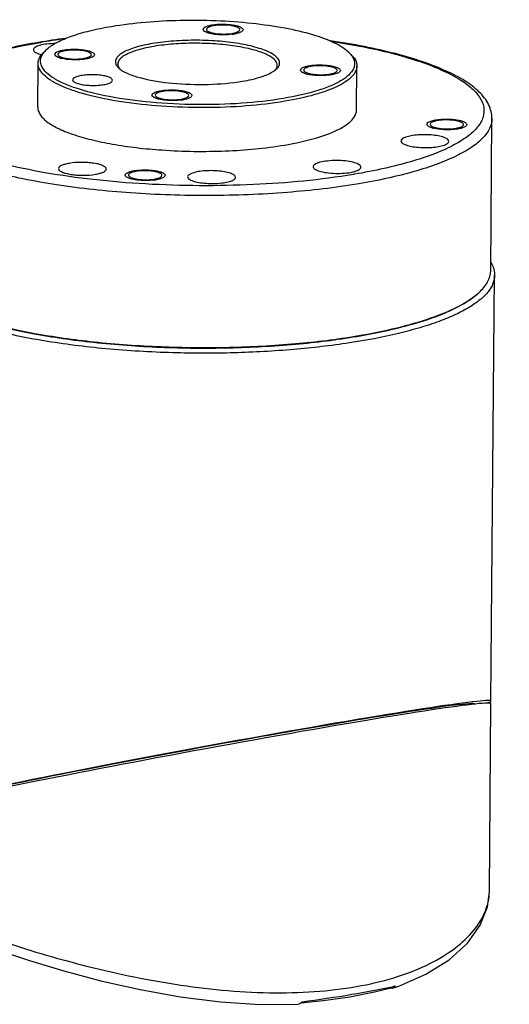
# Model space of a CAD drawing. Header units: millimetres. Extents: x 12 to 2508, y 25 to 1770.
# Tile 53 of 53: x 2321 to 2383, y 1533 to 1656. Entities that reach past the tile are written whole.
import ezdxf

# ---------------------------------------------------------------- set-up
doc = ezdxf.new("R2010")
doc.units = ezdxf.units.MM
for name, color, linetype in [('COVER_S_PBL83', 7, 'Continuous'), ('FLANGE_E_PBL107', 7, 'Continuous'), ('HOLDER_S_PBL87', 7, 'Continuous'), ('MODULE_S_ABL82', 7, 'Continuous'), ('new_view_8_VBL72', 7, 'Continuous')]:
    doc.layers.add(name, color=color, linetype=linetype)

# ---------------------------------------------------------------- blocks, each defined once
blk = doc.blocks.new('COVER_S_PBL83', base_point=(3180.14, 2156.91))
at = {"layer": 'COVER_S_PBL83', "color": 7}
for p, q in [((3226.39, 2152.15), (3226.59, 2175.78)), ((3139.97, 2159.57), (3157.67, 2163.54)), ((3133.73, 2162.42), (3133.7, 2159.04)), ((3134.55, 2161.85), (3139.97, 2159.57)), ((3134.92, 2157.12), (3135.08, 2157.03)), ((3135.08, 2157.03), (3135.34, 2156.91)), ((3135.83, 2156.71), (3158.45, 2147.24))]:
    blk.add_line(p, q, dxfattribs=at)
at = {"layer": 'COVER_S_PBL83', "color": 2}
for p, q in [((3157.55, 2148.81), (3157.67, 2163.54)), ((3134.52, 2158.44), (3134.55, 2161.85)), ((3134.52, 2158.44), (3157.55, 2148.81))]:
    blk.add_line(p, q, dxfattribs=at)
at = {"layer": 'COVER_S_PBL83', "color": 7}
for points in [[(3133.7, 2159.04), (3133.75, 2158.55), (3133.96, 2158.02), (3134.27, 2157.6), (3134.61, 2157.31), (3134.92, 2157.12)], [(3214.24, 2140.07), (3215.02, 2140.34), (3218.43, 2141.82), (3221.33, 2143.63), (3223.63, 2145.71), (3225.25, 2147.97), (3226.16, 2150.29), (3226.39, 2152.15)], [(3158.45, 2147.24), (3161.32, 2146.1), (3164.77, 2144.84), (3168.68, 2143.55), (3172.99, 2142.24), (3177.66, 2141.01), (3182.57, 2139.9), (3187.61, 2139), (3192.67, 2138.36), (3197.64, 2138.04), (3202.37, 2138.07)], [(3202.73, 2138.23), (3205.54, 2138.52), (3208.88, 2139), (3212, 2139.6), (3214.4, 2140.2)]]:
    blk.add_lwpolyline(points, dxfattribs=at)
for centre, radius, start, end in [((3135.98, 2165.27), 3.72, 246.2649, 247.3037), ((3202.28, 2138.77), 0.721, 303.6677, 309.5685)]:
    blk.add_arc(centre, radius, start, end, dxfattribs=at)
at = {"layer": 'COVER_S_PBL83', "color": 2}
blk.add_arc((3197.83, 2213.74), 75.28, 282.7011, 282.8652, dxfattribs=at)
at = {"layer": 'COVER_S_PBL83', "color": 7}
blk.add_ellipse((3189.03, 2168.82), major_axis=(37.56, 6.96), ratio=0.02463, start_param=-0.004785, end_param=2.554154, dxfattribs=at)
at = {"layer": 'COVER_S_PBL83', "color": 2}
for points, knots in [([(3133.7, 2159.04), (3133.7, 2158.92), (3134.01, 2158.66), (3134.3, 2158.53), (3134.52, 2158.44)], [0, 0, 0, 0, 0.333653, 1, 1, 1, 1]), ([(3134.52, 2158.44), (3134.51, 2158.13), (3134.64, 2157.51), (3135.08, 2157.04), (3135.34, 2156.91)], [0, 0, 0, 0, 0.526567, 1, 1, 1, 1]), ([(3157.55, 2148.81), (3158.77, 2148.3), (3161.45, 2147.26), (3167.57, 2145.13), (3176.34, 2142.57), (3187.65, 2140.24), (3197.43, 2139.35), (3205.01, 2139.6), (3210.2, 2140.27), (3214.84, 2141.41), (3218.83, 2142.99), (3222.06, 2144.93), (3224.47, 2147.16), (3225.99, 2149.58), (3226.38, 2151.33), (3226.39, 2152.15)], [0, 0, 0, 0, 0.052663, 0.114461, 0.258172, 0.416022, 0.573505, 0.647973, 0.717583, 0.781177, 0.837982, 0.887687, 0.930512, 0.967344, 1, 1, 1, 1]), ([(3158.44, 2147.24), (3158.17, 2147.36), (3157.68, 2147.83), (3157.54, 2148.48), (3157.55, 2148.81)], [0, 0, 0, 0, 0.472654, 1, 1, 1, 1]), ([(3202.89, 2138.37), (3204.97, 2138.64), (3208.82, 2139.22), (3212.65, 2139.91), (3214.39, 2140.3)], [0, 0, 0, 0, 0.541081, 1, 1, 1, 1])]:
    blk.add_open_spline(points, degree=3, knots=knots, dxfattribs=at)
at = {"layer": 'COVER_S_PBL83', "color": 7}
for points, knots in [([(3135.34, 2156.91), (3135.38, 2156.9), (3135.54, 2156.83), (3135.7, 2156.76), (3135.83, 2156.71)], [0, 0, 0, 0, 0.222275, 1, 1, 1, 1]), ([(3214.6, 2140.35), (3214.58, 2140.32), (3214.51, 2140.24), (3214.43, 2140.17), (3214.36, 2140.13)], [0, 0, 0, 0, 0.266294, 1, 1, 1, 1]), ([(3214.6, 2140.35), (3214.58, 2140.33), (3214.53, 2140.26), (3214.46, 2140.22), (3214.4, 2140.2)], [0, 0, 0, 0, 0.274375, 1, 1, 1, 1])]:
    blk.add_open_spline(points, degree=3, knots=knots, dxfattribs=at)
for points in [[(3214.24, 2140.07), (3214.13, 2140.03), (3214.01, 2140.03), (3213.9, 2140.06)], [(3214.36, 2140.13), (3214.32, 2140.1), (3214.28, 2140.08), (3214.24, 2140.07)], [(3202.37, 2138.07), (3202.48, 2138.07), (3202.59, 2138.11), (3202.68, 2138.17)], [(3202.74, 2138.21), (3202.8, 2138.26), (3202.85, 2138.31), (3202.89, 2138.37)]]:
    blk.add_open_spline(points, degree=3, dxfattribs=at)
blk = doc.blocks.new('HOLDER_S_PBL87', base_point=(3178.27, 2199.3))
at = {"layer": 'HOLDER_S_PBL87', "color": 7}
for p, q in [((3151.96, 2219.1), (3152.05, 2230.14)), ((3226.59, 2176.08), (3227.05, 2229.5)), ((3151.96, 2219.1), (3151.96, 2219.11)), ((3133.67, 2162.62), (3133.9, 2188.85)), ((3133.9, 2188.86), (3133.9, 2188.85)), ((3221.79, 2175.54), (3221.83, 2175.56)), ((3221.79, 2175.54), (3221.79, 2175.56)), ((3141.15, 2160.06), (3159.35, 2164.12)), ((3157.67, 2163.84), (3139.48, 2159.78)), ((3139.48, 2159.78), (3134.49, 2161.87)), ((3139.48, 2159.78), (3141.15, 2160.06)), ((3141.15, 2160.06), (3141.5, 2159.92))]:
    blk.add_line(p, q, dxfattribs=at)
at = {"layer": 'HOLDER_S_PBL87', "color": 2}
for p, q in [((3134.49, 2161.87), (3134.8, 2197.98)), ((3134.8, 2197.98), (3157.88, 2188.33)), ((3157.88, 2188.33), (3157.67, 2163.84)), ((3159.34, 2163.9), (3159.35, 2164.12))]:
    blk.add_line(p, q, dxfattribs=at)
at = {"layer": 'HOLDER_S_PBL87', "color": 7}
for centre, radius, start, end in [((3134.04, 2162.61), 0.364, 179.5432, 184.905), ((3134.16, 2162.65), 0.498, 205.8947, 207.4527)]:
    blk.add_arc(centre, radius, start, end, dxfattribs=at)
for centre, major_axis, start_param, end_param in [((3189.03, 2169.13), (37.56, 6.96), 6.121587, 8.837407), ((3189.03, 2169.13), (35.56, 6.58), 6.807722, 8.837407), ((3217.83, 2174.82), (4.01, 0.74), -0.004711, 1.071088), ((3189.03, 2169.13), (35.56, 6.58), 0.006721, 0.395117)]:
    blk.add_ellipse(centre, major_axis=major_axis, ratio=0.024305, start_param=start_param, end_param=end_param, dxfattribs=at)
for points, knots in [([(3152.62, 2238.82), (3149.26, 2237.16), (3142.88, 2232.59), (3135.54, 2223.27), (3130.73, 2212.19), (3129.52, 2204.17), (3129.48, 2200.21)], [0, 0, 0, 0, 0.238943, 0.490634, 0.747411, 1, 1, 1, 1]), ([(3152.17, 2230.91), (3152.19, 2230.97), (3152.27, 2231.23), (3152.39, 2231.48), (3152.49, 2231.66)], [0, 0, 0, 0, 0.241991, 1, 1, 1, 1]), ([(3226.57, 2231.14), (3226.62, 2231.06), (3226.78, 2230.76), (3226.91, 2230.44), (3226.97, 2230.2)], [0, 0, 0, 0, 0.261886, 1, 1, 1, 1]), ([(3158.19, 2224.54), (3157.29, 2224.92), (3155.67, 2225.68), (3153.69, 2227.05), (3152.39, 2228.5), (3152.05, 2229.64), (3152.05, 2230.14)], [0, 0, 0, 0, 0.339309, 0.612432, 0.825798, 1, 1, 1, 1]), ([(3227.05, 2229.5), (3227.05, 2229.15), (3226.89, 2228.4), (3226.24, 2227.35), (3225.21, 2226.36), (3223.82, 2225.41), (3222.08, 2224.51), (3220.01, 2223.66), (3217.61, 2222.88), (3213.88, 2221.89), (3208.6, 2220.9), (3201.7, 2220.11), (3194.3, 2219.7), (3189.23, 2219.71), (3186.67, 2219.78)], [0, 0, 0, 0, 0.024345, 0.051671, 0.084047, 0.122576, 0.167711, 0.219508, 0.27777, 0.342128, 0.487006, 0.649114, 0.822345, 1, 1, 1, 1]), ([(3186.67, 2219.78), (3183.87, 2219.86), (3178.45, 2220.18), (3170.76, 2221.14), (3164.03, 2222.52), (3159.97, 2223.8), (3158.19, 2224.54)], [0, 0, 0, 0, 0.28984, 0.561159, 0.801328, 1, 1, 1, 1]), ([(3129.48, 2200.21), (3129.46, 2197.04), (3130.1, 2190.84), (3132.33, 2184.99), (3133.8, 2182.37)], [0, 0, 0, 0, 0.514016, 1, 1, 1, 1]), ([(3133.72, 2162.42), (3133.78, 2162.31), (3134.03, 2162.08), (3134.32, 2161.94), (3134.49, 2161.87)], [0, 0, 0, 0, 0.412217, 1, 1, 1, 1])]:
    blk.add_open_spline(points, degree=3, knots=knots, dxfattribs=at)
at = {"layer": 'HOLDER_S_PBL87', "color": 2}
for points, knots in [([(3152.57, 2233.85), (3151.67, 2232.56), (3150.7, 2230.66), (3150.03, 2228.66), (3149.87, 2228.16)], [0, 0, 0, 0, 0.74823, 1, 1, 1, 1]), ([(3149.87, 2228.16), (3148.95, 2225.12), (3148.29, 2218.49), (3149.7, 2208.43), (3152.95, 2198.22), (3156.09, 2191.61), (3157.88, 2188.33)], [0, 0, 0, 0, 0.229025, 0.47253, 0.729959, 1, 1, 1, 1]), ([(3157.88, 2188.33), (3156.02, 2193.34), (3153.09, 2203.46), (3151.92, 2213.96), (3151.96, 2219.1)], [0, 0, 0, 0, 0.509965, 1, 1, 1, 1]), ([(3134.8, 2197.98), (3134.56, 2197.22), (3133.71, 2194.24), (3133.27, 2191.13), (3133.33, 2188.84)], [0, 0, 0, 0, 0.260213, 1, 1, 1, 1]), ([(3134.8, 2197.98), (3134.66, 2197.22), (3134.18, 2194.2), (3133.92, 2191.14), (3133.9, 2188.85)], [0, 0, 0, 0, 0.254024, 1, 1, 1, 1]), ([(3133.85, 2184.89), (3133.77, 2185.22), (3133.49, 2186.52), (3133.35, 2187.85), (3133.33, 2188.84)], [0, 0, 0, 0, 0.251427, 1, 1, 1, 1]), ([(3133.59, 2188.57), (3133.63, 2188.52), (3133.76, 2188.33), (3133.86, 2188.11), (3133.89, 2187.93)], [0, 0, 0, 0, 0.261487, 1, 1, 1, 1])]:
    blk.add_open_spline(points, degree=3, knots=knots, dxfattribs=at)
at = {"layer": 'HOLDER_S_PBL87', "color": 7}
for points in [[(3152.05, 2230.14), (3152.06, 2230.4), (3152.1, 2230.66), (3152.17, 2230.91)], [(3226.97, 2230.2), (3227.02, 2229.97), (3227.05, 2229.73), (3227.05, 2229.5)], [(3133.67, 2162.58), (3133.68, 2162.53), (3133.69, 2162.48), (3133.72, 2162.44)]]:
    blk.add_open_spline(points, degree=3, dxfattribs=at)
at = {"layer": 'HOLDER_S_PBL87', "color": 2}
blk.add_open_spline([(3133.33, 2188.84), (3133.42, 2188.76), (3133.51, 2188.67), (3133.59, 2188.57)], degree=3, dxfattribs=at)
blk = doc.blocks.new('MODULE_S_ABL82', base_point=(3178.27, 2199.3))
at = {"layer": 'COVER_S_PBL83'}
blk.add_blockref('COVER_S_PBL83', (3180.14, 2156.91), dxfattribs=at)
at = {"layer": 'HOLDER_S_PBL87'}
blk.add_blockref('HOLDER_S_PBL87', (3178.27, 2199.3), dxfattribs=at)
blk = doc.blocks.new('FLANGE_E_PBL107', base_point=(3189.64, 2240.94))
at = {"layer": 'FLANGE_E_PBL107', "color": 2}
for p, q in [((3169.99, 2258.69), (3170.12, 2258.71)), ((3209.47, 2242.17), (3209.34, 2242.15))]:
    blk.add_line(p, q, dxfattribs=at)
at = {"layer": 'FLANGE_E_PBL107', "color": 7}
for p, q in [((3169.18, 2257.8), (3169.19, 2257.75)), ((3169.73, 2250.6), (3169.78, 2256.09)), ((3209.73, 2250.26), (3209.78, 2255.75)), ((3226.56, 2230.08), (3226.72, 2249.15)), ((3204.28, 2243.12), (3204.28, 2243.07)), ((3210.28, 2243.07), (3210.27, 2243.11)), ((3209.78, 2221.9), (3209.85, 2221.91)), ((3209.78, 2221.9), (3209.85, 2221.91))]:
    blk.add_line(p, q, dxfattribs=at)
for centre, radius, start, end in [((3192.53, 2256.65), 4.23, 99.5132, 102.2977), ((3184.98, 2168.25), 91.72, 97.3442, 99.5147), ((3193.44, 2264.02), 4.23, 279.5132, 282.2977), ((3193.35, 2265.77), 6.1, 277.6763, 279.5389), ((3172.73, 2255.7), 2.84, 138.7973, 142.0318), ((3172.68, 2257.42), 0.496, 228.0746, 231.2917), ((3173.61, 2260.39), 3.8, 253.7139, 256.1005), ((3176.04, 2256.97), 0.496, 48.0746, 51.2917), ((3181.41, 2257.15), 2.23, 226.7566, 229.1034), ((3203.52, 2255.45), 0.496, 228.0746, 231.2917), ((3204.45, 2258.42), 3.8, 253.7139, 256.1005), ((3206.88, 2255), 0.496, 48.0746, 51.2917), ((3186.12, 2248.4), 4.23, 99.5132, 102.2977), ((3187.03, 2255.77), 4.23, 279.5132, 282.2977), ((3186.93, 2257.53), 6.1, 277.6763, 279.5389), ((3219.38, 2248.65), 0.496, 228.0746, 231.2917), ((3222.74, 2248.21), 0.496, 48.0746, 51.2917), ((3220.31, 2251.62), 3.8, 253.7139, 256.1005), ((3182.76, 2238.36), 4.23, 99.5132, 102.2977), ((3183.67, 2245.74), 4.23, 279.5132, 282.2977), ((3183.57, 2247.49), 6.1, 277.6763, 279.5389), ((3219.67, 2233.24), 8.01, 309.9908, 312.2515)]:
    blk.add_arc(centre, radius, start, end, dxfattribs=at)
at = {"layer": 'FLANGE_E_PBL107', "color": 2}
for centre, radius, start, end in [((3183.44, 2178.86), 80.95, 99.5642, 99.6869), ((3184.55, 2172.11), 87.8, 97.5319, 99.4621)]:
    blk.add_arc(centre, radius, start, end, dxfattribs=at)
at = {"layer": 'FLANGE_E_PBL107', "color": 7}
for points, knots in [([(3170.88, 2257.85), (3171.25, 2258.2), (3172.25, 2258.83), (3174.08, 2259.58), (3176.37, 2260.24), (3178.06, 2260.58), (3178.98, 2260.73)], [0, 0, 0, 0, 0.176177, 0.40349, 0.680009, 1, 1, 1, 1]), ([(3178.98, 2260.73), (3181.81, 2261.21), (3187.71, 2261.67), (3195, 2261.4), (3200.55, 2260.62), (3204.01, 2259.83), (3206.72, 2258.87), (3208.19, 2258.01), (3208.71, 2257.53)], [0, 0, 0, 0, 0.283157, 0.581077, 0.716968, 0.835087, 0.930303, 1, 1, 1, 1]), ([(3190.49, 2260.36), (3190.49, 2260.5), (3190.78, 2260.69), (3191.17, 2260.82), (3191.46, 2260.88), (3191.62, 2260.91)], [0, 0, 0, 0, 0.33642, 0.629981, 1, 1, 1, 1]), ([(3191.39, 2260.71), (3191.26, 2260.67), (3191.06, 2260.61), (3190.89, 2260.43), (3190.89, 2260.35)], [0, 0, 0, 0, 0.635692, 1, 1, 1, 1]), ([(3191.62, 2260.91), (3192.03, 2260.98), (3192.68, 2261.02), (3193.54, 2260.99), (3194.15, 2260.93), (3194.69, 2260.83), (3195.1, 2260.69), (3195.38, 2260.54), (3195.49, 2260.38), (3195.49, 2260.31)], [0, 0, 0, 0, 0.311551, 0.475557, 0.630444, 0.76612, 0.87442, 0.950858, 1, 1, 1, 1]), ([(3195.09, 2260.32), (3195.09, 2260.37), (3195, 2260.51), (3194.76, 2260.63), (3194.41, 2260.75), (3193.78, 2260.87), (3192.91, 2260.92), (3192.19, 2260.87), (3191.83, 2260.82)], [0, 0, 0, 0, 0.049155, 0.125612, 0.23393, 0.369627, 0.688353, 1, 1, 1, 1]), ([(3190.71, 2260.07), (3190.68, 2260.09), (3190.58, 2260.16), (3190.49, 2260.27), (3190.49, 2260.36)], [0, 0, 0, 0, 0.323971, 1, 1, 1, 1]), ([(3194.16, 2259.73), (3193.51, 2259.64), (3192.54, 2259.63), (3191.39, 2259.81), (3190.89, 2259.96), (3190.71, 2260.07)], [0, 0, 0, 0, 0.564806, 0.817612, 1, 1, 1, 1]), ([(3190.89, 2260.35), (3190.89, 2260.3), (3190.97, 2260.16), (3191.21, 2260.04), (3191.56, 2259.92), (3192.19, 2259.8), (3193.07, 2259.75), (3193.79, 2259.79), (3194.14, 2259.85)], [0, 0, 0, 0, 0.049155, 0.125612, 0.23393, 0.369627, 0.688353, 1, 1, 1, 1]), ([(3195.49, 2260.31), (3195.48, 2260.17), (3195.19, 2259.98), (3194.8, 2259.85), (3194.52, 2259.79), (3194.36, 2259.76)], [0, 0, 0, 0, 0.33642, 0.629981, 1, 1, 1, 1]), ([(3194.59, 2259.96), (3194.72, 2260), (3194.91, 2260.06), (3195.09, 2260.24), (3195.09, 2260.32)], [0, 0, 0, 0, 0.635692, 1, 1, 1, 1]), ([(3169.82, 2258.71), (3167.49, 2258.32), (3164.18, 2257.63), (3160.12, 2256.33), (3157.66, 2255.3), (3155.65, 2254.17), (3154.08, 2252.91), (3153.01, 2251.46), (3152.73, 2250.33), (3152.72, 2249.79)], [0, 0, 0, 0, 0.347272, 0.495833, 0.626189, 0.738568, 0.834967, 0.920089, 1, 1, 1, 1]), ([(3171.96, 2258.58), (3171.6, 2258.57), (3170.93, 2258.53), (3170.16, 2258.4), (3169.66, 2258.24), (3169.37, 2258.1), (3169.19, 2257.92), (3169.18, 2257.8)], [0, 0, 0, 0, 0.359903, 0.664517, 0.784772, 0.879959, 1, 1, 1, 1]), ([(3184.13, 2258.57), (3183.39, 2258.45), (3182.36, 2258.23), (3181.11, 2257.79), (3180.41, 2257.46), (3179.9, 2257.1), (3179.56, 2256.71), (3179.44, 2256.27), (3179.53, 2256), (3179.59, 2255.88)], [0, 0, 0, 0, 0.383288, 0.540484, 0.672123, 0.778104, 0.861305, 0.930189, 1, 1, 1, 1]), ([(3184.29, 2258.22), (3183.66, 2258.11), (3182.54, 2257.87), (3181.25, 2257.43), (3180.49, 2257.01), (3180.1, 2256.7), (3179.84, 2256.37), (3179.78, 2256.12), (3179.78, 2256.01)], [0, 0, 0, 0, 0.364538, 0.653673, 0.767132, 0.860142, 0.935537, 1, 1, 1, 1]), ([(3199.98, 2255.74), (3200.04, 2255.86), (3200.12, 2256.14), (3199.98, 2256.58), (3199.63, 2256.97), (3199.1, 2257.34), (3198.38, 2257.68), (3197.11, 2258.13), (3195.17, 2258.57), (3192.55, 2258.9), (3189.71, 2259.02), (3186.87, 2258.93), (3185.01, 2258.72), (3184.13, 2258.57)], [0, 0, 0, 0, 0.023712, 0.047596, 0.076804, 0.114049, 0.160189, 0.215123, 0.348454, 0.505593, 0.675064, 0.844102, 1, 1, 1, 1]), ([(3199.78, 2255.84), (3199.78, 2255.96), (3199.7, 2256.23), (3199.41, 2256.6), (3198.95, 2256.94), (3198.06, 2257.4), (3196.57, 2257.88), (3194.44, 2258.3), (3191.98, 2258.56), (3189.37, 2258.64), (3186.78, 2258.54), (3185.1, 2258.35), (3184.29, 2258.22)], [0, 0, 0, 0, 0.022798, 0.050081, 0.084395, 0.126675, 0.234809, 0.370276, 0.524927, 0.688678, 0.850612, 1, 1, 1, 1]), ([(3226.72, 2249.15), (3226.73, 2249.75), (3226.4, 2251.02), (3225.12, 2252.62), (3223.26, 2254), (3220.86, 2255.24), (3217.92, 2256.37), (3214.48, 2257.38), (3210.6, 2258.25), (3207.86, 2258.72), (3206.42, 2258.93)], [0, 0, 0, 0, 0.07587, 0.158017, 0.253261, 0.366225, 0.498348, 0.649203, 0.8172, 1, 1, 1, 1]), ([(3169.19, 2257.75), (3169.22, 2257.61), (3169.59, 2257.35), (3169.95, 2257.24), (3170.2, 2257.18)], [0, 0, 0, 0, 0.361121, 1, 1, 1, 1]), ([(3169.78, 2256.09), (3169.78, 2256.35), (3169.96, 2256.94), (3170.35, 2257.38), (3170.59, 2257.59)], [0, 0, 0, 0, 0.4516, 1, 1, 1, 1]), ([(3200.58, 2251.69), (3198.84, 2251.4), (3195.19, 2250.99), (3189.61, 2250.84), (3184.04, 2251.11), (3178.96, 2251.78), (3175.25, 2252.67), (3172.87, 2253.59), (3171.58, 2254.28), (3170.65, 2255.02), (3170.1, 2255.83), (3170.04, 2256.72), (3170.32, 2257.22), (3170.49, 2257.45)], [0, 0, 0, 0, 0.158601, 0.33057, 0.502234, 0.659946, 0.791615, 0.844839, 0.888774, 0.923578, 0.95074, 0.974202, 1, 1, 1, 1]), ([(3170.6, 2257.57), (3170.66, 2257.64), (3170.75, 2257.74), (3170.85, 2257.83), (3170.88, 2257.85)], [0, 0, 0, 0, 0.740857, 1, 1, 1, 1]), ([(3171.86, 2257.22), (3171.86, 2257.3), (3171.97, 2257.43), (3172.16, 2257.54), (3172.47, 2257.66), (3172.97, 2257.78), (3173.67, 2257.86), (3174.43, 2257.88), (3175.19, 2257.83), (3175.87, 2257.73), (3176.28, 2257.62), (3176.45, 2257.55)], [0, 0, 0, 0, 0.051252, 0.089551, 0.137519, 0.26017, 0.410336, 0.574483, 0.737239, 0.88339, 1, 1, 1, 1]), ([(3172.08, 2256.94), (3172.05, 2256.96), (3171.95, 2257.02), (3171.86, 2257.13), (3171.86, 2257.22)], [0, 0, 0, 0, 0.324227, 1, 1, 1, 1]), ([(3172.27, 2256.84), (3172.25, 2256.85), (3172.19, 2256.88), (3172.13, 2256.91), (3172.08, 2256.94)], [0, 0, 0, 0, 0.269096, 1, 1, 1, 1]), ([(3176.12, 2257.49), (3175.97, 2257.55), (3175.63, 2257.65), (3175.06, 2257.73), (3174.42, 2257.77), (3173.78, 2257.75), (3173.19, 2257.69), (3172.72, 2257.57), (3172.4, 2257.44), (3172.26, 2257.28), (3172.26, 2257.21)], [0, 0, 0, 0, 0.116642, 0.262835, 0.425628, 0.589811, 0.740015, 0.862704, 0.948728, 1, 1, 1, 1]), ([(3172.26, 2257.21), (3172.26, 2257.2), (3172.27, 2257.14), (3172.31, 2257.08), (3172.35, 2257.05)], [0, 0, 0, 0, 0.219646, 1, 1, 1, 1]), ([(3172.54, 2256.75), (3172.52, 2256.76), (3172.43, 2256.78), (3172.33, 2256.82), (3172.27, 2256.84)], [0, 0, 0, 0, 0.26751, 1, 1, 1, 1]), ([(3172.37, 2257.03), (3172.39, 2257.02), (3172.46, 2256.97), (3172.54, 2256.93), (3172.6, 2256.9)], [0, 0, 0, 0, 0.216322, 1, 1, 1, 1]), ([(3172.6, 2256.9), (3172.75, 2256.84), (3173.09, 2256.74), (3173.66, 2256.66), (3174.3, 2256.62), (3174.94, 2256.64), (3175.53, 2256.7), (3176, 2256.82), (3176.32, 2256.95), (3176.46, 2257.11), (3176.46, 2257.18)], [0, 0, 0, 0, 0.116642, 0.262835, 0.425628, 0.589811, 0.740015, 0.862704, 0.948728, 1, 1, 1, 1]), ([(3176.86, 2257.17), (3176.86, 2257.1), (3176.73, 2256.93), (3176.41, 2256.79), (3175.95, 2256.65), (3175.35, 2256.56), (3174.68, 2256.52), (3173.78, 2256.53), (3173.11, 2256.6), (3172.7, 2256.71)], [0, 0, 0, 0, 0.049554, 0.128863, 0.24168, 0.382051, 0.540104, 0.704007, 1, 1, 1, 1]), ([(3176.35, 2257.36), (3176.33, 2257.37), (3176.26, 2257.43), (3176.18, 2257.46), (3176.12, 2257.49)], [0, 0, 0, 0, 0.216322, 1, 1, 1, 1]), ([(3176.46, 2257.18), (3176.46, 2257.19), (3176.45, 2257.26), (3176.41, 2257.31), (3176.37, 2257.34)], [0, 0, 0, 0, 0.219646, 1, 1, 1, 1]), ([(3176.45, 2257.55), (3176.56, 2257.5), (3176.73, 2257.42), (3176.86, 2257.25), (3176.86, 2257.17)], [0, 0, 0, 0, 0.617014, 1, 1, 1, 1]), ([(3208.99, 2257.23), (3209.19, 2257), (3209.42, 2256.61), (3209.5, 2256.03), (3209.4, 2255.45), (3208.93, 2254.73), (3207.98, 2253.99), (3206.64, 2253.29), (3204.16, 2252.39), (3202.08, 2251.94), (3200.58, 2251.69)], [0, 0, 0, 0, 0.077804, 0.112441, 0.147152, 0.22548, 0.326392, 0.454804, 0.61126, 1, 1, 1, 1]), ([(3208.71, 2257.53), (3208.73, 2257.5), (3208.83, 2257.41), (3208.93, 2257.31), (3208.99, 2257.23)], [0, 0, 0, 0, 0.259502, 1, 1, 1, 1]), ([(3208.99, 2257.26), (3209.22, 2257.04), (3209.61, 2256.6), (3209.78, 2256.01), (3209.78, 2255.75)], [0, 0, 0, 0, 0.548399, 1, 1, 1, 1]), ([(3200.74, 2251.33), (3199.14, 2251.06), (3195.77, 2250.67), (3190.6, 2250.47), (3185.37, 2250.64), (3180.45, 2251.17), (3176.72, 2251.89), (3174.18, 2252.65), (3172.65, 2253.25), (3171.42, 2253.89), (3170.51, 2254.57), (3169.92, 2255.29), (3169.78, 2255.84), (3169.78, 2256.09)], [0, 0, 0, 0, 0.149369, 0.311293, 0.475028, 0.629664, 0.765118, 0.82303, 0.873337, 0.915614, 0.949924, 0.977204, 1, 1, 1, 1]), ([(3179.59, 2255.88), (3179.61, 2255.85), (3179.69, 2255.72), (3179.8, 2255.6), (3179.88, 2255.52)], [0, 0, 0, 0, 0.230116, 1, 1, 1, 1]), ([(3179.78, 2256.01), (3179.78, 2255.97), (3179.79, 2255.81), (3179.85, 2255.66), (3179.91, 2255.56)], [0, 0, 0, 0, 0.238707, 1, 1, 1, 1]), ([(3199.63, 2255.39), (3199.66, 2255.43), (3199.73, 2255.56), (3199.78, 2255.72), (3199.78, 2255.84)], [0, 0, 0, 0, 0.268432, 1, 1, 1, 1]), ([(3199.66, 2255.35), (3199.7, 2255.38), (3199.82, 2255.5), (3199.92, 2255.63), (3199.98, 2255.74)], [0, 0, 0, 0, 0.273749, 1, 1, 1, 1]), ([(3209.78, 2255.75), (3209.77, 2255.52), (3209.64, 2255.03), (3209.14, 2254.37), (3208.36, 2253.75), (3207.31, 2253.16), (3206, 2252.62), (3203.8, 2251.92), (3202.01, 2251.55), (3200.74, 2251.33)], [0, 0, 0, 0, 0.064446, 0.139822, 0.232802, 0.346227, 0.480709, 0.63557, 1, 1, 1, 1]), ([(3202.7, 2255.25), (3202.7, 2255.33), (3202.81, 2255.46), (3202.99, 2255.56), (3203.31, 2255.69), (3203.81, 2255.81), (3204.51, 2255.89), (3205.27, 2255.91), (3206.03, 2255.86), (3206.71, 2255.76), (3207.12, 2255.65), (3207.29, 2255.58)], [0, 0, 0, 0, 0.051252, 0.089551, 0.137519, 0.26017, 0.410336, 0.574483, 0.737239, 0.88339, 1, 1, 1, 1]), ([(3206.96, 2255.52), (3206.81, 2255.58), (3206.47, 2255.68), (3205.9, 2255.76), (3205.26, 2255.8), (3204.62, 2255.78), (3204.03, 2255.72), (3203.56, 2255.6), (3203.24, 2255.47), (3203.1, 2255.31), (3203.1, 2255.24)], [0, 0, 0, 0, 0.116642, 0.262835, 0.425628, 0.589811, 0.740015, 0.862704, 0.948728, 1, 1, 1, 1]), ([(3207.19, 2255.39), (3207.17, 2255.4), (3207.1, 2255.45), (3207.02, 2255.49), (3206.96, 2255.52)], [0, 0, 0, 0, 0.216322, 1, 1, 1, 1]), ([(3207.29, 2255.58), (3207.4, 2255.53), (3207.57, 2255.45), (3207.7, 2255.28), (3207.7, 2255.2)], [0, 0, 0, 0, 0.617014, 1, 1, 1, 1]), ([(3178.7, 2254.34), (3178.53, 2254.42), (3178.12, 2254.53), (3177.44, 2254.63), (3176.68, 2254.67), (3175.92, 2254.65), (3175.22, 2254.57), (3174.72, 2254.46), (3174.4, 2254.33), (3174.22, 2254.22), (3174.11, 2254.09), (3174.11, 2254.01)], [0, 0, 0, 0, 0.116602, 0.262742, 0.425478, 0.589611, 0.739774, 0.862435, 0.910414, 0.948727, 1, 1, 1, 1]), ([(3179.11, 2253.97), (3179.11, 2254.04), (3178.98, 2254.22), (3178.81, 2254.3), (3178.7, 2254.34)], [0, 0, 0, 0, 0.382942, 1, 1, 1, 1]), ([(3180.16, 2255.29), (3180.49, 2255.06), (3181.32, 2254.66), (3183.46, 2253.99), (3186.8, 2253.5), (3191.07, 2253.37), (3194.02, 2253.61), (3195.43, 2253.85)], [0, 0, 0, 0, 0.076643, 0.176669, 0.432238, 0.724275, 1, 1, 1, 1]), ([(3195.43, 2253.85), (3196.22, 2253.98), (3197.33, 2254.22), (3198.63, 2254.7), (3199.15, 2254.98), (3199.37, 2255.12)], [0, 0, 0, 0, 0.579108, 0.81087, 1, 1, 1, 1]), ([(3199.37, 2255.12), (3199.4, 2255.14), (3199.5, 2255.21), (3199.59, 2255.29), (3199.66, 2255.35)], [0, 0, 0, 0, 0.263907, 1, 1, 1, 1]), ([(3202.92, 2254.96), (3202.89, 2254.98), (3202.79, 2255.05), (3202.7, 2255.16), (3202.7, 2255.25)], [0, 0, 0, 0, 0.324227, 1, 1, 1, 1]), ([(3203.11, 2254.87), (3203.09, 2254.88), (3203.03, 2254.91), (3202.97, 2254.94), (3202.92, 2254.96)], [0, 0, 0, 0, 0.269096, 1, 1, 1, 1]), ([(3203.1, 2255.24), (3203.1, 2255.23), (3203.11, 2255.16), (3203.15, 2255.11), (3203.19, 2255.08)], [0, 0, 0, 0, 0.219646, 1, 1, 1, 1]), ([(3203.38, 2254.78), (3203.36, 2254.78), (3203.26, 2254.81), (3203.17, 2254.85), (3203.11, 2254.87)], [0, 0, 0, 0, 0.26751, 1, 1, 1, 1]), ([(3203.21, 2255.06), (3203.22, 2255.05), (3203.3, 2255), (3203.38, 2254.96), (3203.44, 2254.93)], [0, 0, 0, 0, 0.216322, 1, 1, 1, 1]), ([(3203.44, 2254.93), (3203.59, 2254.87), (3203.93, 2254.77), (3204.5, 2254.69), (3205.14, 2254.65), (3205.78, 2254.67), (3206.36, 2254.73), (3206.84, 2254.85), (3207.16, 2254.98), (3207.3, 2255.14), (3207.3, 2255.21)], [0, 0, 0, 0, 0.116642, 0.262835, 0.425628, 0.589811, 0.740015, 0.862704, 0.948728, 1, 1, 1, 1]), ([(3207.7, 2255.2), (3207.7, 2255.13), (3207.57, 2254.96), (3207.25, 2254.81), (3206.79, 2254.68), (3206.19, 2254.59), (3205.52, 2254.55), (3204.62, 2254.56), (3203.95, 2254.63), (3203.53, 2254.74)], [0, 0, 0, 0, 0.049554, 0.128863, 0.24168, 0.382051, 0.540104, 0.704007, 1, 1, 1, 1]), ([(3207.3, 2255.21), (3207.3, 2255.22), (3207.29, 2255.28), (3207.25, 2255.34), (3207.21, 2255.37)], [0, 0, 0, 0, 0.219646, 1, 1, 1, 1]), ([(3174.11, 2254.01), (3174.11, 2253.94), (3174.24, 2253.76), (3174.41, 2253.68), (3174.52, 2253.64)], [0, 0, 0, 0, 0.382942, 1, 1, 1, 1]), ([(3174.52, 2253.64), (3174.69, 2253.57), (3175.1, 2253.45), (3175.77, 2253.35), (3176.53, 2253.31), (3177.3, 2253.33), (3178, 2253.41), (3178.5, 2253.52), (3178.81, 2253.65), (3179, 2253.76), (3179.11, 2253.89), (3179.11, 2253.97)], [0, 0, 0, 0, 0.116602, 0.262742, 0.425478, 0.589611, 0.739774, 0.862435, 0.910414, 0.948727, 1, 1, 1, 1]), ([(3184.07, 2252.11), (3184.07, 2252.25), (3184.37, 2252.44), (3184.76, 2252.57), (3185.04, 2252.63), (3185.2, 2252.66)], [0, 0, 0, 0, 0.33642, 0.629981, 1, 1, 1, 1]), ([(3184.3, 2251.83), (3184.26, 2251.85), (3184.16, 2251.91), (3184.07, 2252.02), (3184.07, 2252.11)], [0, 0, 0, 0, 0.323971, 1, 1, 1, 1]), ([(3187.75, 2251.48), (3187.09, 2251.39), (3186.13, 2251.39), (3184.97, 2251.56), (3184.48, 2251.72), (3184.3, 2251.83)], [0, 0, 0, 0, 0.564806, 0.817612, 1, 1, 1, 1]), ([(3184.97, 2252.46), (3184.84, 2252.42), (3184.65, 2252.36), (3184.47, 2252.18), (3184.47, 2252.1)], [0, 0, 0, 0, 0.635692, 1, 1, 1, 1]), ([(3184.47, 2252.1), (3184.47, 2252.05), (3184.56, 2251.91), (3184.8, 2251.79), (3185.15, 2251.67), (3185.78, 2251.55), (3186.65, 2251.5), (3187.37, 2251.55), (3187.72, 2251.6)], [0, 0, 0, 0, 0.049155, 0.125612, 0.23393, 0.369627, 0.688353, 1, 1, 1, 1]), ([(3185.2, 2252.66), (3185.62, 2252.73), (3186.27, 2252.77), (3187.12, 2252.75), (3187.74, 2252.68), (3188.27, 2252.58), (3188.69, 2252.44), (3188.97, 2252.29), (3189.07, 2252.13), (3189.07, 2252.06)], [0, 0, 0, 0, 0.311551, 0.475557, 0.630444, 0.76612, 0.87442, 0.950858, 1, 1, 1, 1]), ([(3188.67, 2252.07), (3188.67, 2252.12), (3188.59, 2252.26), (3188.35, 2252.38), (3188, 2252.5), (3187.37, 2252.62), (3186.49, 2252.67), (3185.77, 2252.63), (3185.42, 2252.57)], [0, 0, 0, 0, 0.049155, 0.125612, 0.23393, 0.369627, 0.688353, 1, 1, 1, 1]), ([(3189.07, 2252.06), (3189.07, 2251.92), (3188.78, 2251.73), (3188.39, 2251.6), (3188.1, 2251.54), (3187.94, 2251.51)], [0, 0, 0, 0, 0.33642, 0.629981, 1, 1, 1, 1]), ([(3188.17, 2251.71), (3188.3, 2251.75), (3188.5, 2251.81), (3188.67, 2251.99), (3188.67, 2252.07)], [0, 0, 0, 0, 0.635692, 1, 1, 1, 1]), ([(3169.73, 2250.6), (3169.73, 2250.29), (3169.91, 2249.78), (3170.37, 2249.21), (3171.08, 2248.59), (3172.33, 2247.87), (3174.21, 2247.12), (3176.52, 2246.46), (3179.21, 2245.91), (3182.19, 2245.48), (3184.27, 2245.29), (3185.34, 2245.22)], [0, 0, 0, 0, 0.05498, 0.087912, 0.125976, 0.219445, 0.336929, 0.477029, 0.636882, 0.812687, 1, 1, 1, 1]), ([(3207.71, 2247.93), (3208.01, 2248.1), (3208.5, 2248.39), (3209.07, 2248.88), (3209.54, 2249.44), (3209.73, 2249.94), (3209.73, 2250.26)], [0, 0, 0, 0, 0.321523, 0.526516, 0.703882, 1, 1, 1, 1]), ([(3218.56, 2248.45), (3218.56, 2248.53), (3218.67, 2248.66), (3218.85, 2248.77), (3219.17, 2248.9), (3219.67, 2249.01), (3220.37, 2249.09), (3221.13, 2249.11), (3221.89, 2249.07), (3222.57, 2248.97), (3222.98, 2248.85), (3223.15, 2248.78)], [0, 0, 0, 0, 0.051252, 0.089551, 0.137519, 0.26017, 0.410336, 0.574483, 0.737239, 0.88339, 1, 1, 1, 1]), ([(3218.78, 2248.17), (3218.75, 2248.19), (3218.65, 2248.25), (3218.56, 2248.37), (3218.56, 2248.45)], [0, 0, 0, 0, 0.324227, 1, 1, 1, 1]), ([(3218.97, 2248.08), (3218.95, 2248.08), (3218.89, 2248.11), (3218.83, 2248.14), (3218.78, 2248.17)], [0, 0, 0, 0, 0.269096, 1, 1, 1, 1]), ([(3222.81, 2248.73), (3222.67, 2248.79), (3222.33, 2248.88), (3221.76, 2248.97), (3221.12, 2249), (3220.48, 2248.99), (3219.89, 2248.92), (3219.42, 2248.8), (3219.1, 2248.68), (3218.96, 2248.52), (3218.96, 2248.45)], [0, 0, 0, 0, 0.116642, 0.262835, 0.425628, 0.589811, 0.740015, 0.862704, 0.948728, 1, 1, 1, 1]), ([(3218.96, 2248.45), (3218.96, 2248.43), (3218.97, 2248.37), (3219.01, 2248.32), (3219.05, 2248.28)], [0, 0, 0, 0, 0.219646, 1, 1, 1, 1]), ([(3219.24, 2247.98), (3219.22, 2247.99), (3219.12, 2248.02), (3219.03, 2248.05), (3218.97, 2248.08)], [0, 0, 0, 0, 0.26751, 1, 1, 1, 1]), ([(3219.07, 2248.26), (3219.08, 2248.25), (3219.16, 2248.2), (3219.24, 2248.16), (3219.3, 2248.13)], [0, 0, 0, 0, 0.216322, 1, 1, 1, 1]), ([(3219.3, 2248.13), (3219.45, 2248.07), (3219.79, 2247.98), (3220.36, 2247.89), (3221, 2247.86), (3221.64, 2247.87), (3222.22, 2247.94), (3222.7, 2248.05), (3223.02, 2248.18), (3223.16, 2248.34), (3223.16, 2248.41)], [0, 0, 0, 0, 0.116642, 0.262835, 0.425628, 0.589811, 0.740015, 0.862704, 0.948728, 1, 1, 1, 1]), ([(3223.56, 2248.41), (3223.56, 2248.34), (3223.43, 2248.17), (3223.11, 2248.02), (3222.65, 2247.88), (3222.05, 2247.8), (3221.38, 2247.75), (3220.48, 2247.76), (3219.81, 2247.84), (3219.39, 2247.94)], [0, 0, 0, 0, 0.049554, 0.128863, 0.24168, 0.382051, 0.540104, 0.704007, 1, 1, 1, 1]), ([(3223.05, 2248.59), (3223.03, 2248.61), (3222.96, 2248.66), (3222.88, 2248.7), (3222.81, 2248.73)], [0, 0, 0, 0, 0.216322, 1, 1, 1, 1]), ([(3223.16, 2248.41), (3223.16, 2248.43), (3223.15, 2248.49), (3223.11, 2248.54), (3223.07, 2248.58)], [0, 0, 0, 0, 0.219646, 1, 1, 1, 1]), ([(3223.15, 2248.78), (3223.26, 2248.74), (3223.43, 2248.66), (3223.56, 2248.48), (3223.56, 2248.41)], [0, 0, 0, 0, 0.617014, 1, 1, 1, 1]), ([(3200.7, 2245.84), (3202.06, 2246.07), (3204.45, 2246.59), (3206.78, 2247.42), (3207.71, 2247.93)], [0, 0, 0, 0, 0.565027, 1, 1, 1, 1]), ([(3220.81, 2246.75), (3220.61, 2246.84), (3220.12, 2246.97), (3219.31, 2247.1), (3218.39, 2247.15), (3217.48, 2247.13), (3216.64, 2247.03), (3216.04, 2246.89), (3215.66, 2246.74), (3215.43, 2246.61), (3215.31, 2246.45), (3215.3, 2246.35)], [0, 0, 0, 0, 0.116609, 0.262758, 0.425499, 0.589638, 0.739803, 0.862464, 0.91043, 0.94874, 1, 1, 1, 1]), ([(3185.34, 2245.22), (3187.99, 2245.03), (3193.13, 2244.97), (3198.25, 2245.43), (3200.7, 2245.84)], [0, 0, 0, 0, 0.517228, 1, 1, 1, 1]), ([(3215.3, 2246.35), (3215.3, 2246.27), (3215.46, 2246.05), (3215.67, 2245.96), (3215.8, 2245.91)], [0, 0, 0, 0, 0.382956, 1, 1, 1, 1]), ([(3215.8, 2245.91), (3216, 2245.82), (3216.49, 2245.68), (3217.3, 2245.56), (3218.21, 2245.51), (3219.13, 2245.53), (3219.97, 2245.63), (3220.57, 2245.77), (3220.95, 2245.92), (3221.17, 2246.05), (3221.3, 2246.2), (3221.3, 2246.3)], [0, 0, 0, 0, 0.116609, 0.262758, 0.425499, 0.589638, 0.739803, 0.862464, 0.91043, 0.94874, 1, 1, 1, 1]), ([(3221.3, 2246.3), (3221.31, 2246.39), (3221.15, 2246.6), (3220.94, 2246.7), (3220.81, 2246.75)], [0, 0, 0, 0, 0.382956, 1, 1, 1, 1]), ([(3173.68, 2243.54), (3173.49, 2243.51), (3173.15, 2243.44), (3172.68, 2243.28), (3172.33, 2243.06), (3172.33, 2242.88)], [0, 0, 0, 0, 0.370085, 0.663619, 1, 1, 1, 1]), ([(3178.33, 2242.83), (3178.33, 2242.91), (3178.2, 2243.1), (3177.86, 2243.28), (3177.37, 2243.45), (3176.73, 2243.57), (3175.99, 2243.65), (3174.96, 2243.68), (3174.18, 2243.63), (3173.68, 2243.54)], [0, 0, 0, 0, 0.049149, 0.125598, 0.233901, 0.369573, 0.524449, 0.688452, 1, 1, 1, 1]), ([(3210.27, 2243.11), (3210.24, 2243.25), (3209.89, 2243.51), (3209.23, 2243.71), (3208.28, 2243.87), (3207.2, 2243.92), (3206.12, 2243.86), (3205.31, 2243.74), (3204.79, 2243.57), (3204.48, 2243.43), (3204.28, 2243.24), (3204.28, 2243.12)], [0, 0, 0, 0, 0.064655, 0.178165, 0.333257, 0.510377, 0.685599, 0.835344, 0.894655, 0.941552, 1, 1, 1, 1]), ([(3172.33, 2242.88), (3172.33, 2242.8), (3172.45, 2242.61), (3172.79, 2242.43), (3173.29, 2242.27), (3173.93, 2242.14), (3174.67, 2242.06), (3175.69, 2242.03), (3176.47, 2242.08), (3176.97, 2242.17)], [0, 0, 0, 0, 0.049149, 0.125598, 0.233901, 0.369573, 0.524449, 0.688452, 1, 1, 1, 1]), ([(3176.97, 2242.17), (3177.16, 2242.2), (3177.51, 2242.28), (3177.97, 2242.43), (3178.33, 2242.66), (3178.33, 2242.83)], [0, 0, 0, 0, 0.370085, 0.663619, 1, 1, 1, 1]), ([(3180.71, 2242.07), (3180.72, 2242.22), (3181.01, 2242.41), (3181.4, 2242.54), (3181.69, 2242.6), (3181.84, 2242.63)], [0, 0, 0, 0, 0.33642, 0.629981, 1, 1, 1, 1]), ([(3180.94, 2241.79), (3180.91, 2241.81), (3180.81, 2241.88), (3180.71, 2241.99), (3180.71, 2242.07)], [0, 0, 0, 0, 0.323971, 1, 1, 1, 1]), ([(3181.61, 2242.43), (3181.48, 2242.39), (3181.29, 2242.33), (3181.12, 2242.15), (3181.11, 2242.07)], [0, 0, 0, 0, 0.635692, 1, 1, 1, 1]), ([(3181.11, 2242.07), (3181.11, 2242.01), (3181.2, 2241.88), (3181.44, 2241.76), (3181.79, 2241.64), (3182.42, 2241.52), (3183.29, 2241.46), (3184.02, 2241.51), (3184.37, 2241.57)], [0, 0, 0, 0, 0.049155, 0.125612, 0.23393, 0.369627, 0.688353, 1, 1, 1, 1]), ([(3181.84, 2242.63), (3182.26, 2242.7), (3182.91, 2242.74), (3183.77, 2242.71), (3184.38, 2242.65), (3184.91, 2242.54), (3185.33, 2242.41), (3185.61, 2242.26), (3185.71, 2242.1), (3185.71, 2242.03)], [0, 0, 0, 0, 0.311551, 0.475557, 0.630444, 0.76612, 0.87442, 0.950858, 1, 1, 1, 1]), ([(3185.31, 2242.03), (3185.31, 2242.09), (3185.23, 2242.23), (3184.99, 2242.35), (3184.64, 2242.47), (3184.01, 2242.59), (3183.13, 2242.64), (3182.41, 2242.59), (3182.06, 2242.53)], [0, 0, 0, 0, 0.049155, 0.125612, 0.23393, 0.369627, 0.688353, 1, 1, 1, 1]), ([(3185.71, 2242.03), (3185.71, 2241.89), (3185.42, 2241.7), (3185.03, 2241.57), (3184.74, 2241.51), (3184.59, 2241.48)], [0, 0, 0, 0, 0.33642, 0.629981, 1, 1, 1, 1]), ([(3184.81, 2241.67), (3184.94, 2241.71), (3185.14, 2241.78), (3185.31, 2241.96), (3185.31, 2242.03)], [0, 0, 0, 0, 0.635692, 1, 1, 1, 1]), ([(3188.87, 2242.2), (3188.82, 2242.18), (3188.68, 2242.1), (3188.55, 2241.96), (3188.54, 2241.85)], [0, 0, 0, 0, 0.329873, 1, 1, 1, 1]), ([(3194.54, 2241.79), (3194.55, 2241.9), (3194.4, 2242.06), (3194.16, 2242.2), (3193.76, 2242.36), (3193.11, 2242.51), (3192.22, 2242.62), (3191.26, 2242.64), (3190.32, 2242.58), (3189.52, 2242.45), (3189.05, 2242.3), (3188.87, 2242.2)], [0, 0, 0, 0, 0.052439, 0.092317, 0.142419, 0.270312, 0.42554, 0.592643, 0.754474, 0.894617, 1, 1, 1, 1]), ([(3204.28, 2243.07), (3204.31, 2242.93), (3204.66, 2242.68), (3205.32, 2242.48), (3206.27, 2242.32), (3207.35, 2242.27), (3208.43, 2242.32), (3209.24, 2242.45), (3209.77, 2242.61), (3210.07, 2242.76), (3210.27, 2242.94), (3210.28, 2243.07)], [0, 0, 0, 0, 0.064655, 0.178167, 0.333261, 0.510383, 0.685599, 0.83534, 0.894652, 0.941553, 1, 1, 1, 1]), ([(3184.39, 2241.45), (3183.74, 2241.36), (3182.77, 2241.35), (3181.62, 2241.53), (3181.12, 2241.68), (3180.94, 2241.79)], [0, 0, 0, 0, 0.564806, 0.817612, 1, 1, 1, 1]), ([(3188.54, 2241.85), (3188.54, 2241.74), (3188.68, 2241.58), (3188.93, 2241.44), (3189.33, 2241.28), (3189.98, 2241.13), (3190.87, 2241.02), (3191.83, 2241), (3192.77, 2241.06), (3193.57, 2241.19), (3194.04, 2241.34), (3194.22, 2241.44)], [0, 0, 0, 0, 0.05244, 0.09232, 0.142424, 0.270318, 0.42555, 0.592654, 0.754484, 0.89462, 1, 1, 1, 1]), ([(3194.22, 2241.44), (3194.27, 2241.46), (3194.41, 2241.54), (3194.54, 2241.68), (3194.54, 2241.79)], [0, 0, 0, 0, 0.329874, 1, 1, 1, 1]), ([(3225.06, 2227.31), (3225.49, 2227.71), (3226.22, 2228.52), (3226.55, 2229.6), (3226.56, 2230.08)], [0, 0, 0, 0, 0.548399, 1, 1, 1, 1]), ([(3154.1, 2227.84), (3154.55, 2227.43), (3155.64, 2226.64), (3158.43, 2225.15), (3162.98, 2223.56), (3169.47, 2222.1), (3177.02, 2221.04), (3185.23, 2220.46), (3193.68, 2220.38), (3201.9, 2220.82), (3207.24, 2221.47), (3209.78, 2221.9)], [0, 0, 0, 0, 0.032108, 0.070529, 0.166158, 0.28439, 0.420126, 0.566883, 0.717409, 0.864198, 1, 1, 1, 1]), ([(3154.1, 2227.83), (3154.54, 2227.42), (3155.62, 2226.62), (3157.53, 2225.58), (3159.87, 2224.6), (3163.73, 2223.33), (3169.39, 2222.05), (3176.94, 2220.98), (3185.17, 2220.39), (3193.64, 2220.31), (3201.89, 2220.75), (3207.24, 2221.41), (3209.79, 2221.84)], [0, 0, 0, 0, 0.03175, 0.069846, 0.114368, 0.165081, 0.283129, 0.418937, 0.565953, 0.716831, 0.863963, 1, 1, 1, 1]), ([(3209.79, 2221.84), (3211.5, 2222.13), (3214.67, 2222.76), (3218.97, 2223.99), (3222.38, 2225.4), (3224.26, 2226.58), (3224.96, 2227.23)], [0, 0, 0, 0, 0.319993, 0.596514, 0.823825, 1, 1, 1, 1]), ([(3209.85, 2221.91), (3211.51, 2222.19), (3214.61, 2222.81), (3218.82, 2224), (3222.21, 2225.36), (3224.09, 2226.49), (3224.82, 2227.11)], [0, 0, 0, 0, 0.316714, 0.592037, 0.820521, 1, 1, 1, 1])]:
    blk.add_open_spline(points, degree=3, knots=knots, dxfattribs=at)
for points in [[(3191.63, 2260.78), (3191.55, 2260.76), (3191.47, 2260.74), (3191.39, 2260.71)], [(3194.34, 2259.89), (3194.42, 2259.91), (3194.51, 2259.93), (3194.59, 2259.96)], [(3179.91, 2255.56), (3179.95, 2255.5), (3180, 2255.44), (3180.05, 2255.38)], [(3179.95, 2255.46), (3180.02, 2255.4), (3180.09, 2255.35), (3180.16, 2255.29)], [(3199.52, 2255.23), (3199.56, 2255.28), (3199.6, 2255.34), (3199.63, 2255.39)], [(3185.22, 2252.53), (3185.14, 2252.51), (3185.05, 2252.49), (3184.97, 2252.46)], [(3187.93, 2251.64), (3188.01, 2251.66), (3188.09, 2251.68), (3188.17, 2251.71)], [(3181.86, 2242.5), (3181.78, 2242.48), (3181.7, 2242.46), (3181.61, 2242.43)], [(3184.57, 2241.61), (3184.65, 2241.63), (3184.73, 2241.65), (3184.81, 2241.67)]]:
    blk.add_open_spline(points, degree=3, dxfattribs=at)
at = {"layer": 'FLANGE_E_PBL107', "color": 2}
for points, knots in [([(3160.71, 2244.93), (3159.44, 2245.41), (3157.69, 2246.17), (3155.71, 2247.48), (3154.68, 2248.43), (3153.99, 2249.41), (3153.68, 2250.44), (3153.78, 2251.49), (3154.28, 2252.49), (3155.13, 2253.44), (3156.33, 2254.35), (3157.85, 2255.22), (3160.47, 2256.38), (3164.48, 2257.63), (3167.93, 2258.34), (3169.82, 2258.66)], [0, 0, 0, 0, 0.143299, 0.200895, 0.249559, 0.29057, 0.326436, 0.361048, 0.398731, 0.442819, 0.495237, 0.556871, 0.627966, 0.797548, 1, 1, 1, 1]), ([(3206.56, 2258.86), (3209.11, 2258.48), (3212.75, 2257.79), (3217.25, 2256.5), (3220, 2255.48), (3222.26, 2254.38), (3223.99, 2253.22), (3225.18, 2251.99), (3225.79, 2250.66), (3225.69, 2249.26), (3224.91, 2247.97), (3223.57, 2246.78), (3221.69, 2245.66), (3219.29, 2244.62), (3216.41, 2243.68), (3213.09, 2242.84), (3210.72, 2242.38), (3209.47, 2242.17)], [0, 0, 0, 0, 0.188517, 0.269984, 0.341502, 0.402435, 0.45268, 0.493051, 0.526038, 0.556632, 0.591034, 0.633625, 0.686401, 0.749905, 0.823881, 0.9076, 1, 1, 1, 1]), ([(3210.01, 2240.98), (3207.04, 2240.48), (3200.81, 2239.76), (3191.24, 2239.39), (3181.56, 2239.7), (3173.76, 2240.53), (3168.01, 2241.54), (3164.21, 2242.42), (3160.87, 2243.42), (3158.04, 2244.52), (3155.77, 2245.71), (3154.08, 2246.97), (3152.99, 2248.31), (3152.72, 2249.33), (3152.72, 2249.79)], [0, 0, 0, 0, 0.14936, 0.311277, 0.475005, 0.629633, 0.700345, 0.765129, 0.823039, 0.873343, 0.915618, 0.949926, 0.977205, 1, 1, 1, 1]), ([(3226.72, 2249.15), (3226.72, 2248.73), (3226.48, 2247.82), (3225.54, 2246.59), (3224.1, 2245.45), (3222.15, 2244.37), (3219.73, 2243.36), (3216.85, 2242.45), (3213.57, 2241.63), (3211.23, 2241.19), (3210.01, 2240.98)], [0, 0, 0, 0, 0.064437, 0.139804, 0.232773, 0.346181, 0.480641, 0.635489, 0.809287, 1, 1, 1, 1]), ([(3209.34, 2242.15), (3205.2, 2241.46), (3196.5, 2240.65), (3185.57, 2240.71), (3176.85, 2241.43), (3170.83, 2242.27), (3165.47, 2243.39), (3162.19, 2244.38), (3160.71, 2244.93)], [0, 0, 0, 0, 0.256648, 0.532359, 0.66609, 0.791147, 0.903559, 1, 1, 1, 1])]:
    blk.add_open_spline(points, degree=3, knots=knots, dxfattribs=at)
blk = doc.blocks.new('NEW_VIEW_8_VBL72', base_point=(3101.86, 1793.21))
at = {"layer": 'FLANGE_E_PBL107'}
blk.add_blockref('FLANGE_E_PBL107', (3189.64, 2240.94), dxfattribs=at)
at = {"layer": 'MODULE_S_ABL82'}
blk.add_blockref('MODULE_S_ABL82', (3178.27, 2199.3), dxfattribs=at)

msp = doc.modelspace()

# ---------------------------------------------------------------- block references
at = {"layer": 'new_view_8_VBL72'}
msp.add_blockref('NEW_VIEW_8_VBL72', (2255.52, 1187.85), dxfattribs=at)

doc.saveas('drawing.dxf')
